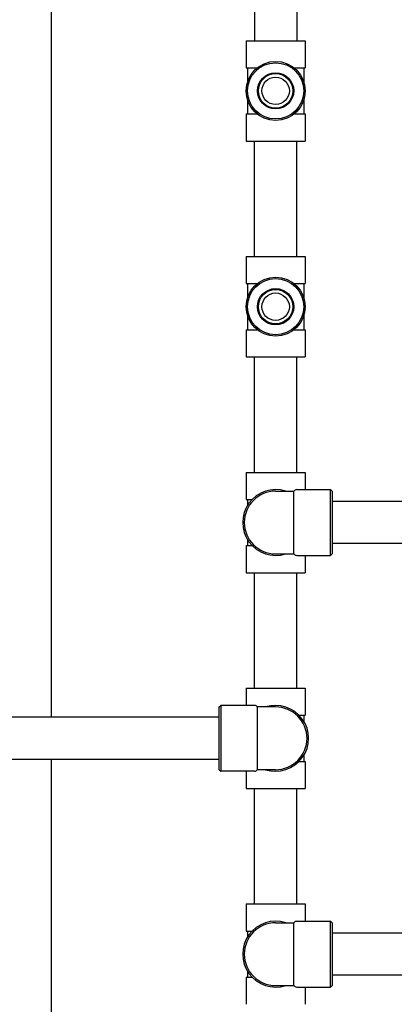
# Model space of a CAD drawing. Header units: inches. Extents: x 24 to 1128, y -69 to 748.
# Tile 58 of 256: x 132 to 139, y 228 to 247. Entities that reach past the tile are written whole.
import ezdxf

# ---------------------------------------------------------------- set-up
doc = ezdxf.new("R2010")
doc.units = ezdxf.units.IN
doc.header["$LTSCALE"] = 32
doc.header["$MEASUREMENT"] = 0
doc.layers.add('Dimension (ANSI)', color=7, linetype='Continuous', lineweight=25)
doc.layers.add('Visible (ANSI)', color=7, linetype='Continuous', lineweight=30)
doc.styles.add('Note Text (ANSI)', font='tahoma.ttf')
doc.dimstyles.new('SB Fraction-16 (ANSI)', dxfattribs={"dimscale": 32, "dimtxt": 0.125, "dimasz": 0.098425, "dimexe": 0.125, "dimexo": 0.0625, "dimgap": 0.031496, "dimtad": 0, "dimtih": 1, "dimtoh": 1, "dimdec": 4, "dimrnd": 1e-08, "dimzin": 0, "dimdsep": 46, "dimlunit": 5, "dimtxsty": 'Note Text (ANSI)', "dimcen": 0.09, "dimdle": 0.393701, "dimclrd": 256, "dimclre": 256, "dimclrt": 256, "dimadec": 0, "dimazin": 3, "dimtfac": 0.96, "dimtofl": 0, "dimtmove": 0, "dimatfit": 3, "dimfxl": 1, "dimfrac": 2, "dimtolj": 1, "dimtzin": 12, "dimlwd": -1, "dimlwe": -1, "dimarcsym": 0})

# ---------------------------------------------------------------- blocks, each defined once
blk = doc.blocks.new('*D15')
at = {"layer": 'Defpoints', "color": 0, "transparency": 16777216}
for p in [(162.29, 468.984), (60.65, 162.272), (120.165, 162.272)]:
    blk.add_point(p, dxfattribs=at)
at = {"layer": 'Dimension (ANSI)', "transparency": 16777216}
for p, q in [((160.29, 468.984), (56.65, 468.984)), ((60.65, 465.834), (60.65, 319.161)), ((60.65, 165.422), (60.65, 312.095)), ((118.165, 162.272), (56.65, 162.272))]:
    blk.add_line(p, q, dxfattribs=at)
for points in [[(60.125, 465.834), (61.175, 465.834), (60.65, 468.984)], [(60.125, 165.422), (61.175, 165.422), (60.65, 162.272)]]:
    blk.add_solid(points, dxfattribs=at)
at = {"layer": 'Dimension (ANSI)', "transparency": 16777216, "insert": (48.447, 318.153), "char_height": 4, "attachment_point": 1, "style": 'Note Text (ANSI)'}
blk.add_mtext('\\A1;306 11/16', dxfattribs=at)

msp = doc.modelspace()

# ---------------------------------------------------------------- linework, layer by layer
at = {"layer": 'Visible (ANSI)'}
for p, q in [((132.51111, 286.89452), (132.51111, 233.5542)), ((136.56611, 249.2867), (136.56611, 247.0417)), ((137.40611, 249.2867), (137.40611, 247.0417)), ((136.39761, 247.0417), (137.57461, 247.0417)), ((136.39761, 247.0417), (136.39761, 246.5007)), ((137.57461, 247.0417), (137.57461, 246.5007)), ((136.39761, 246.5007), (136.6178, 246.5007)), ((136.42236, 246.5007), (136.42236, 246.21057)), ((137.35442, 246.5007), (137.57461, 246.5007)), ((137.54986, 246.5007), (137.54986, 246.21057)), ((136.42236, 245.87283), (136.42236, 245.5827)), ((137.54986, 245.87283), (137.54986, 245.5827)), ((136.39761, 245.5827), (136.6178, 245.5827)), ((136.39761, 245.5827), (136.39761, 245.0417)), ((137.35442, 245.5827), (137.57461, 245.5827)), ((137.57461, 245.5827), (137.57461, 245.0417)), ((136.39761, 245.0417), (137.57461, 245.0417)), ((136.56611, 242.7392), (136.56611, 245.0417)), ((137.40611, 242.7392), (137.40611, 245.0417)), ((136.39761, 242.7392), (137.57461, 242.7392)), ((136.39761, 242.7392), (136.39761, 242.1982)), ((137.57461, 242.7392), (137.57461, 242.1982)), ((136.39761, 242.1982), (136.6178, 242.1982)), ((136.42236, 242.1982), (136.42236, 241.90807)), ((137.35442, 242.1982), (137.57461, 242.1982)), ((137.54986, 242.1982), (137.54986, 241.90807)), ((136.42236, 241.57033), (136.42236, 241.2802)), ((137.54986, 241.57033), (137.54986, 241.2802)), ((136.39761, 241.2802), (136.6178, 241.2802)), ((136.39761, 241.2802), (136.39761, 240.7392)), ((137.35442, 241.2802), (137.57461, 241.2802)), ((137.57461, 241.2802), (137.57461, 240.7392)), ((136.39761, 240.7392), (137.57461, 240.7392)), ((136.56611, 238.4367), (136.56611, 240.7392)), ((137.40611, 238.4367), (137.40611, 240.7392)), ((136.39761, 238.4367), (137.57461, 238.4367)), ((136.39761, 238.4367), (136.39761, 237.8957)), ((137.57461, 238.4367), (137.57461, 238.09295)), ((136.98611, 238.0617), (137.35148, 238.0617)), ((137.35148, 236.8117), (137.35148, 238.0617)), ((137.40561, 238.09295), (138.07986, 238.09295)), ((138.07986, 236.78045), (138.07986, 238.09295)), ((138.11111, 238.0617), (138.07986, 238.09295)), ((138.11111, 238.0617), (138.11111, 236.8117)), ((136.39761, 237.8957), (136.51709, 237.8957)), ((136.42236, 237.8957), (136.42236, 237.77263)), ((140.27611, 237.8567), (138.11111, 237.8567)), ((136.39761, 236.9777), (136.51709, 236.9777)), ((136.39761, 236.9777), (136.39761, 236.4367)), ((136.42236, 237.10077), (136.42236, 236.9777)), ((140.27611, 237.0167), (138.11111, 237.0167)), ((136.98611, 236.8117), (137.35148, 236.8117)), ((137.40561, 236.78045), (138.07986, 236.78045)), ((137.57461, 236.78045), (137.57461, 236.4367)), ((138.11111, 236.8117), (138.07986, 236.78045)), ((136.39761, 236.4367), (137.57461, 236.4367)), ((136.56611, 234.1342), (136.56611, 236.4367)), ((137.40611, 234.1342), (137.40611, 236.4367)), ((136.39761, 234.1342), (137.57461, 234.1342)), ((136.39761, 234.1342), (136.39761, 233.79045)), ((137.57461, 234.1342), (137.57461, 233.5932)), ((135.86111, 233.7592), (135.89236, 233.79045)), ((135.89236, 233.79045), (135.89236, 232.47795)), ((136.56661, 233.79045), (135.89236, 233.79045)), ((135.86111, 232.5092), (135.86111, 233.7592)), ((136.62074, 233.7592), (136.62074, 232.5092)), ((136.98611, 233.7592), (136.62074, 233.7592)), ((137.45513, 233.5932), (137.57461, 233.5932)), ((137.54986, 233.5932), (137.54986, 233.47013)), ((135.86111, 233.5542), (112.77861, 233.5542)), ((135.86111, 232.7142), (112.77861, 232.7142)), ((132.51111, 232.7142), (132.51111, 217.52808)), ((137.45513, 232.6752), (137.57461, 232.6752)), ((137.54986, 232.79827), (137.54986, 232.6752)), ((137.57461, 232.6752), (137.57461, 232.1342)), ((135.86111, 232.5092), (135.89236, 232.47795)), ((136.56661, 232.47795), (135.89236, 232.47795)), ((136.39761, 232.47795), (136.39761, 232.1342)), ((136.98611, 232.5092), (136.62074, 232.5092)), ((136.39761, 232.1342), (137.57461, 232.1342)), ((136.56611, 229.8317), (136.56611, 232.1342)), ((137.40611, 229.8317), (137.40611, 232.1342)), ((136.39761, 229.8317), (137.57461, 229.8317)), ((136.39761, 229.8317), (136.39761, 229.2907)), ((137.57461, 229.8317), (137.57461, 229.48795)), ((137.40561, 229.48795), (138.07986, 229.48795)), ((138.07986, 228.17545), (138.07986, 229.48795)), ((138.11111, 229.4567), (138.07986, 229.48795)), ((136.39761, 229.2907), (136.51709, 229.2907)), ((136.42236, 229.2907), (136.42236, 229.16763)), ((136.98611, 229.4567), (137.35148, 229.4567)), ((137.35148, 228.2067), (137.35148, 229.4567)), ((138.11111, 229.4567), (138.11111, 228.2067)), ((143.27611, 229.2517), (138.11111, 229.2517)), ((136.42236, 228.49577), (136.42236, 228.3727)), ((136.39761, 228.3727), (136.51709, 228.3727)), ((136.39761, 228.3727), (136.39761, 227.8317)), ((143.27611, 228.4117), (138.11111, 228.4117)), ((136.98611, 228.2067), (137.35148, 228.2067)), ((137.40561, 228.17545), (138.07986, 228.17545)), ((137.57461, 228.17545), (137.57461, 227.8317)), ((138.11111, 228.2067), (138.07986, 228.17545))]:
    msp.add_line(p, q, dxfattribs=at)
for centre, radius in [((136.98611, 246.0417), 0.5885), ((136.98611, 246.0417), 0.56), ((136.98611, 246.0417), 0.36065), ((136.98611, 246.0417), 0.34397), ((136.98611, 246.0417), 0.273), ((136.98611, 241.7392), 0.5885), ((136.98611, 241.7392), 0.56), ((136.98611, 241.7392), 0.36065), ((136.98611, 241.7392), 0.34397), ((136.98611, 241.7392), 0.273)]:
    msp.add_circle(centre, radius, dxfattribs=at)
for centre, radius, start, end in [((136.98611, 237.4367), 0.65625, 72.24721, 287.75279), ((136.98611, 237.4367), 0.625, 90, 270), ((137.40561, 238.03045), 0.0625, 90, 150), ((137.40561, 236.84295), 0.0625, 210, 270), ((136.56661, 233.72795), 0.0625, 30, 90), ((136.98611, 233.1342), 0.65625, 252.24721, 107.75279), ((136.98611, 233.1342), 0.625, 270, 90), ((136.56661, 232.54045), 0.0625, 270, 330), ((136.98611, 228.8317), 0.65625, 72.24721, 287.75279), ((137.40561, 229.42545), 0.0625, 90, 150), ((136.98611, 228.8317), 0.625, 90, 270), ((137.40561, 228.23795), 0.0625, 210, 270)]:
    msp.add_arc(centre, radius, start, end, dxfattribs=at)

# ---------------------------------------------------------------- dimensions: what is measured, and where the dimension line sits
at = {"layer": 'Dimension (ANSI)'}
dim = msp.add_linear_dim(base=(60.64998, 162.27197), p1=(162.29037, 468.98367), p2=(120.16537, 162.27197), angle=270, dimstyle='SB Fraction-16 (ANSI)', override={"dimgap": 0.031496, "dimdec": 4, "dimtol": 0, "dimlim": 0, "dimtp": 0, "dimtm": 0, "dimtdec": 2, "dimatfit": 1}, dxfattribs=at)
dim.commit()
dim.dimension.update_dxf_attribs({"geometry": '*D15', "text_midpoint": (60.64998, 315.62782), "dimtype": 160})

doc.saveas('drawing.dxf')
